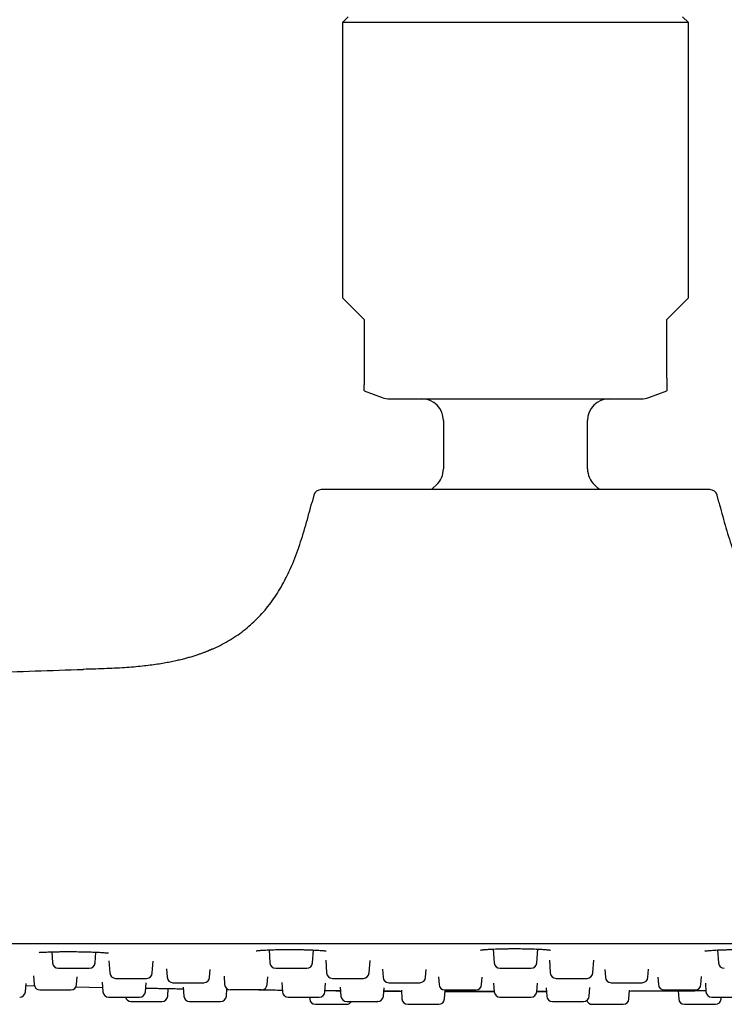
# Model space of a CAD drawing. Header units: millimetres. Extents: x 8 to 1577, y 12 to 2534.
# Tile 125 of 128: x 1442 to 1491, y 2397 to 2465. Entities that reach past the tile are written whole.
import ezdxf

# ---------------------------------------------------------------- set-up
doc = ezdxf.new("R2010")
doc.units = ezdxf.units.MM

msp = doc.modelspace()

# ---------------------------------------------------------------- linework, layer by layer
at = {"color": 7, "linetype": 'Continuous', "lineweight": 30}
for p, q in [((1465.213, 2465.698), (1464.813, 2465.298)), ((1488.813, 2465.298), (1488.413, 2465.698)), ((1464.813, 2465.298), (1464.813, 2446.198)), ((1488.813, 2465.298), (1464.813, 2465.298)), ((1488.813, 2446.198), (1488.813, 2465.298)), ((1464.813, 2446.198), (1466.313, 2444.698)), ((1487.313, 2444.698), (1488.813, 2446.198)), ((1466.313, 2444.698), (1466.313, 2440.64)), ((1487.313, 2440.64), (1487.313, 2444.698)), ((1466.313, 2439.744), (1467.565, 2439.289)), ((1486.062, 2439.289), (1487.313, 2439.744)), ((1471.813, 2437.698), (1471.813, 2434.331)), ((1481.813, 2434.331), (1481.813, 2437.698)), ((1462.827, 2432.512), (1462.7, 2432.032)), ((1490.926, 2432.032), (1490.799, 2432.512)), ((1444.638, 2400.838), (1444.692, 2400.07)), ((1447.644, 2400.07), (1447.696, 2400.817)), ((1459.715, 2400.976), (1459.778, 2400.07)), ((1462.73, 2400.07), (1462.793, 2400.965)), ((1475.27, 2401.03), (1475.337, 2400.07)), ((1478.289, 2400.07), (1478.356, 2401.029)), ((1490.833, 2400.965), (1490.896, 2400.07)), ((1448.604, 2400.224), (1448.664, 2399.37)), ((1451.616, 2399.37), (1451.673, 2400.188)), ((1463.645, 2400.267), (1463.707, 2399.37)), ((1466.659, 2399.37), (1466.721, 2400.247)), ((1479.165, 2400.26), (1479.227, 2399.37)), ((1482.179, 2399.37), (1482.242, 2400.268)), ((1452.601, 2399.655), (1452.642, 2399.07)), ((1455.594, 2399.07), (1455.632, 2399.61)), ((1467.583, 2399.634), (1467.623, 2399.07)), ((1470.575, 2399.07), (1470.613, 2399.613)), ((1475.736, 2399.698), (1477.89, 2399.698)), ((1483.014, 2399.609), (1483.051, 2399.07)), ((1486.003, 2399.07), (1486.043, 2399.63)), ((1443.373, 2399.168), (1443.414, 2398.57)), ((1446.366, 2398.57), (1446.404, 2399.101)), ((1448.137, 2398.743), (1448.184, 2398.07)), ((1456.591, 2399.147), (1456.632, 2398.57)), ((1459.584, 2398.57), (1459.621, 2399.1)), ((1460.597, 2398.718), (1460.642, 2398.07)), ((1471.474, 2399.094), (1471.511, 2398.57)), ((1474.463, 2398.57), (1474.499, 2399.081)), ((1486.694, 2399.084), (1486.73, 2398.57)), ((1489.682, 2398.57), (1489.72, 2399.117)), ((1442.812, 2398.07), (1442.852, 2398.637)), ((1442.842, 2398.493), (1443.437, 2398.479)), ((1446.32, 2398.414), (1448.163, 2398.375)), ((1451.136, 2398.07), (1451.179, 2398.68)), ((1452.689, 2397.77), (1452.726, 2398.299)), ((1453.757, 2398.394), (1453.801, 2397.77)), ((1456.753, 2397.77), (1456.789, 2398.28)), ((1459.185, 2398.198), (1457.031, 2398.198)), ((1463.594, 2398.07), (1463.636, 2398.676)), ((1464.66, 2398.382), (1464.702, 2397.77)), ((1467.654, 2397.77), (1467.695, 2398.352)), ((1467.679, 2398.118), (1468.899, 2398.112)), ((1468.895, 2398.172), (1468.937, 2397.57)), ((1471.889, 2397.57), (1471.93, 2398.157)), ((1475.295, 2398.666), (1475.337, 2398.07)), ((1478.289, 2398.07), (1478.331, 2398.665)), ((1478.291, 2398.101), (1478.957, 2398.102)), ((1478.291, 2398.09), (1478.958, 2398.092)), ((1478.94, 2398.351), (1478.98, 2397.77)), ((1481.932, 2397.77), (1481.974, 2398.363)), ((1484.689, 2397.57), (1484.731, 2398.172)), ((1484.727, 2398.111), (1486.966, 2398.124)), ((1488.098, 2398.134), (1488.137, 2397.57)), ((1489.99, 2398.67), (1490.032, 2398.07)), ((1448.583, 2397.698), (1450.737, 2397.698)), ((1450.136, 2397.398), (1452.29, 2397.398)), ((1462.528, 2397.698), (1462.537, 2397.57)), ((1475.736, 2397.698), (1477.89, 2397.698)), ((1491.089, 2397.57), (1491.098, 2397.698)), ((1462.936, 2397.198), (1465.09, 2397.198))]:
    msp.add_line(p, q, dxfattribs=at)
at = {"color": 7, "linetype": 'Continuous', "lineweight": 30, "flags": 128}
for points in [[(1471.323, 2433.222), (1471.089, 2433), (1470.991, 2432.902)], [(1482.637, 2432.899), (1482.537, 2433), (1482.303, 2433.222)]]:
    msp.add_lwpolyline(points, dxfattribs=at)
at = {"color": 7, "linetype": 'Continuous', "lineweight": 30}
for centre, radius, start, end in [((1468.078, 2440.698), 1.5, 250, 270), ((1470.313, 2437.698), 1.5, 0, 90), ((1483.313, 2437.698), 1.5, 90, 180), ((1485.549, 2440.698), 1.5, 270, 290), ((1470.313, 2434.331), 1.5, 312.3436, 0), ((1483.313, 2434.331), 1.5, 180, 227.6564), ((1463.33, 2432.378), 0.52, 90, 165.10353), ((1490.296, 2432.378), 0.52, 14.89647, 90), ((1445.091, 2400.098), 0.4, 184, 270), ((1447.245, 2400.098), 0.4, 270, 356), ((1460.177, 2400.098), 0.4, 184, 270), ((1462.331, 2400.098), 0.4, 270, 356), ((1475.736, 2400.098), 0.4, 184, 270), ((1477.89, 2400.098), 0.4, 270, 356), ((1491.295, 2400.098), 0.4, 184, 270), ((1449.063, 2399.398), 0.4, 184, 270), ((1451.217, 2399.398), 0.4, 270, 356), ((1453.041, 2399.098), 0.4, 184, 270), ((1455.195, 2399.098), 0.4, 270, 356), ((1464.106, 2399.398), 0.4, 184, 270), ((1466.26, 2399.398), 0.4, 270, 356), ((1468.022, 2399.098), 0.4, 184, 270), ((1470.176, 2399.098), 0.4, 270, 356), ((1479.626, 2399.398), 0.4, 184, 270), ((1481.78, 2399.398), 0.4, 270, 356), ((1483.45, 2399.098), 0.4, 184, 270), ((1485.604, 2399.098), 0.4, 270, 356), ((1442.413, 2398.098), 0.4, 270, 356), ((1443.813, 2398.598), 0.4, 184, 270), ((1445.967, 2398.598), 0.4, 270, 356), ((1448.583, 2398.098), 0.4, 184, 270), ((1450.737, 2398.098), 0.4, 270, 356), ((1457.031, 2398.598), 0.4, 184, 270), ((1459.185, 2398.598), 0.4, 270, 356), ((1461.041, 2398.098), 0.4, 184, 270), ((1463.195, 2398.098), 0.4, 270, 356), ((1471.91, 2398.598), 0.4, 184, 270), ((1474.064, 2398.598), 0.4, 270, 356), ((1475.736, 2398.098), 0.4, 184, 270), ((1477.89, 2398.098), 0.4, 270, 356), ((1487.129, 2398.598), 0.4, 184, 270), ((1489.283, 2398.598), 0.4, 270, 356), ((1490.431, 2398.098), 0.4, 184, 270), ((1450.136, 2397.798), 0.4, 194.64801, 270), ((1452.29, 2397.798), 0.4, 270, 356), ((1454.2, 2397.798), 0.4, 184, 270), ((1456.354, 2397.798), 0.4, 270, 356), ((1462.936, 2397.598), 0.4, 184, 270), ((1465.101, 2397.798), 0.4, 184, 270), ((1465.09, 2397.598), 0.4, 270, 329.90652), ((1467.255, 2397.798), 0.4, 270, 356), ((1469.336, 2397.598), 0.4, 184, 270), ((1471.49, 2397.598), 0.4, 270, 356), ((1479.379, 2397.798), 0.4, 184, 270), ((1481.533, 2397.798), 0.4, 270, 356), ((1482.136, 2397.598), 0.4, 198.17464, 270), ((1484.29, 2397.598), 0.4, 270, 356), ((1488.536, 2397.598), 0.4, 184, 270), ((1490.69, 2397.598), 0.4, 270, 356)]:
    msp.add_arc(centre, radius, start, end, dxfattribs=at)
for points, knots in [([(1466.313, 2440.64), (1466.313, 2440.611), (1466.313, 2440.546), (1466.313, 2440.466), (1466.313, 2440.401), (1466.313, 2440.337), (1466.313, 2440.276), (1466.313, 2440.212), (1466.313, 2440.186), (1466.313, 2440.17)], [0, 0, 0, 0, 0.095005, 0.211163, 0.300798, 0.390637, 0.555886, 0.72512, 1, 1, 1, 1]), ([(1487.313, 2440.64), (1487.313, 2440.611), (1487.313, 2440.546), (1487.313, 2440.466), (1487.313, 2440.401), (1487.313, 2440.337), (1487.313, 2440.276), (1487.313, 2440.212), (1487.313, 2440.186), (1487.313, 2440.17)], [0, 0, 0, 0, 0.095003, 0.211158, 0.300791, 0.390629, 0.557661, 0.725127, 1, 1, 1, 1]), ([(1466.313, 2439.745), (1466.313, 2439.745), (1466.313, 2439.746), (1466.313, 2439.766), (1466.313, 2439.815), (1466.313, 2439.906), (1466.313, 2440.024), (1466.313, 2440.121), (1466.313, 2440.17)], [0, 0, 0, 0, 0.092408, 0.209584, 0.414332, 0.61932, 0.809591, 1, 1, 1, 1]), ([(1487.313, 2440.17), (1487.313, 2440.108), (1487.313, 2440.014), (1487.313, 2439.918), (1487.313, 2439.856), (1487.313, 2439.808), (1487.313, 2439.773), (1487.313, 2439.752), (1487.313, 2439.743), (1487.313, 2439.745), (1487.313, 2439.745)], [0, 0, 0, 0, 0.246335, 0.369978, 0.493619, 0.617451, 0.741282, 0.858257, 0.975232, 1, 1, 1, 1]), ([(1468.078, 2439.198), (1468.081, 2439.198), (1468.087, 2439.198), (1468.137, 2439.198), (1468.22, 2439.198), (1468.338, 2439.198), (1468.494, 2439.198), (1468.671, 2439.198), (1468.86, 2439.198), (1469.053, 2439.198), (1469.266, 2439.198), (1469.526, 2439.198), (1469.842, 2439.198), (1470.221, 2439.198), (1470.631, 2439.198), (1471.071, 2439.198), (1471.538, 2439.198), (1471.986, 2439.198), (1472.407, 2439.198), (1472.793, 2439.198), (1473.19, 2439.198), (1473.634, 2439.198), (1474.127, 2439.198), (1474.67, 2439.198), (1475.212, 2439.198), (1475.75, 2439.198), (1476.28, 2439.198), (1476.635, 2439.198), (1476.813, 2439.198)], [0, 0, 0, 0, 0.038872, 0.077653, 0.11649, 0.157699, 0.198804, 0.239978, 0.272195, 0.304321, 0.336436, 0.368625, 0.412469, 0.456191, 0.5, 0.543844, 0.587566, 0.631375, 0.663592, 0.695718, 0.727834, 0.760022, 0.801231, 0.842335, 0.88351, 0.922372, 0.961154, 1, 1, 1, 1]), ([(1476.813, 2439.198), (1476.991, 2439.198), (1477.346, 2439.198), (1477.877, 2439.198), (1478.414, 2439.198), (1478.956, 2439.198), (1479.499, 2439.198), (1479.992, 2439.198), (1480.436, 2439.198), (1480.833, 2439.198), (1481.22, 2439.198), (1481.641, 2439.198), (1482.089, 2439.198), (1482.556, 2439.198), (1482.995, 2439.198), (1483.405, 2439.198), (1483.785, 2439.198), (1484.1, 2439.198), (1484.36, 2439.198), (1484.573, 2439.198), (1484.766, 2439.198), (1484.955, 2439.198), (1485.132, 2439.198), (1485.288, 2439.198), (1485.407, 2439.198), (1485.489, 2439.198), (1485.539, 2439.198), (1485.546, 2439.198), (1485.549, 2439.198)], [0, 0, 0, 0, 0.038863, 0.077645, 0.116491, 0.157699, 0.198804, 0.239978, 0.272195, 0.304321, 0.336436, 0.368625, 0.412469, 0.456191, 0.5, 0.543844, 0.587566, 0.631375, 0.663592, 0.695718, 0.727834, 0.760022, 0.80123, 0.842335, 0.88351, 0.922381, 0.961163, 1, 1, 1, 1]), ([(1476.813, 2432.898), (1476.629, 2432.898), (1476.26, 2432.898), (1475.709, 2432.898), (1475.159, 2432.898), (1474.606, 2432.898), (1474.087, 2432.898), (1473.602, 2432.898), (1473.157, 2432.898), (1472.717, 2432.898), (1472.28, 2432.898), (1471.78, 2432.898), (1471.221, 2432.898), (1470.608, 2432.898), (1470.012, 2432.898), (1469.428, 2432.898), (1468.859, 2432.898), (1468.308, 2432.898), (1467.78, 2432.898), (1467.275, 2432.898), (1466.795, 2432.898), (1466.343, 2432.898), (1465.919, 2432.898), (1465.551, 2432.898), (1465.235, 2432.898), (1464.965, 2432.898), (1464.715, 2432.898), (1464.484, 2432.898), (1464.259, 2432.898), (1464.046, 2432.898), (1463.85, 2432.898), (1463.684, 2432.898), (1463.552, 2432.898), (1463.452, 2432.898), (1463.382, 2432.898), (1463.338, 2432.898), (1463.333, 2432.898), (1463.33, 2432.898)], [0, 0, 0, 0, 0.026121, 0.052191, 0.078252, 0.104351, 0.131337, 0.153069, 0.174774, 0.196478, 0.218207, 0.239986, 0.272177, 0.304293, 0.336414, 0.368624, 0.401503, 0.4343, 0.467104, 0.500001, 0.53288, 0.565677, 0.598481, 0.631379, 0.657141, 0.682845, 0.708531, 0.734243, 0.760022, 0.790921, 0.821753, 0.852592, 0.88351, 0.912654, 0.941742, 0.970837, 1, 1, 1, 1]), ([(1490.296, 2432.898), (1490.293, 2432.898), (1490.287, 2432.898), (1490.234, 2432.898), (1490.15, 2432.898), (1490.033, 2432.898), (1489.885, 2432.898), (1489.706, 2432.898), (1489.495, 2432.898), (1489.257, 2432.898), (1488.993, 2432.898), (1488.704, 2432.898), (1488.389, 2432.898), (1488.044, 2432.898), (1487.671, 2432.898), (1487.27, 2432.898), (1486.844, 2432.898), (1486.39, 2432.898), (1485.91, 2432.898), (1485.402, 2432.898), (1484.873, 2432.898), (1484.323, 2432.898), (1483.753, 2432.898), (1483.164, 2432.898), (1482.559, 2432.898), (1481.913, 2432.898), (1481.226, 2432.898), (1480.498, 2432.898), (1479.762, 2432.898), (1479.024, 2432.898), (1478.288, 2432.898), (1477.552, 2432.898), (1477.06, 2432.898), (1476.813, 2432.898)], [0, 0, 0, 0, 0.031908, 0.063742, 0.095583, 0.127509, 0.158788, 0.189997, 0.221213, 0.252511, 0.28277, 0.312967, 0.34317, 0.373448, 0.404388, 0.435261, 0.46614, 0.497099, 0.528865, 0.560558, 0.592258, 0.624042, 0.656022, 0.687927, 0.719838, 0.751836, 0.78789, 0.823866, 0.859879, 0.895403, 0.930256, 0.965086, 1, 1, 1, 1]), ([(1455.782, 2421.846), (1455.814, 2421.859), (1456.047, 2421.956), (1456.464, 2422.167), (1457.027, 2422.482), (1457.564, 2422.831), (1458.074, 2423.212), (1458.557, 2423.625), (1459.013, 2424.069), (1459.44, 2424.544), (1459.84, 2425.049), (1460.211, 2425.581), (1460.555, 2426.141), (1460.889, 2426.754), (1461.207, 2427.423), (1461.509, 2428.147), (1461.784, 2428.895), (1462.036, 2429.661), (1462.268, 2430.444), (1462.488, 2431.236), (1462.629, 2431.767), (1462.7, 2432.034)], [0, 0, 0, 0, 0.008215, 0.058984, 0.109229, 0.159075, 0.208663, 0.258144, 0.307678, 0.35742, 0.407519, 0.458107, 0.509295, 0.561166, 0.621349, 0.68252, 0.744644, 0.807627, 0.871322, 0.935526, 1, 1, 1, 1]), ([(1490.926, 2432.034), (1490.997, 2431.767), (1491.138, 2431.236), (1491.358, 2430.444), (1491.59, 2429.661), (1491.842, 2428.895), (1492.117, 2428.147), (1492.419, 2427.423), (1492.738, 2426.754), (1493.071, 2426.141), (1493.415, 2425.581), (1493.786, 2425.048), (1494.186, 2424.545), (1494.574, 2424.109), (1494.84, 2423.855), (1494.953, 2423.748)], [0, 0, 0, 0, 0.088476, 0.176583, 0.26399, 0.350421, 0.435672, 0.519616, 0.602204, 0.673386, 0.74363, 0.813051, 0.881802, 0.950062, 1, 1, 1, 1]), ([(1455.784, 2421.844), (1455.769, 2421.837), (1455.74, 2421.824), (1455.694, 2421.803), (1455.647, 2421.781), (1455.599, 2421.758), (1455.549, 2421.735), (1455.496, 2421.712), (1455.439, 2421.688), (1455.371, 2421.66), (1455.288, 2421.628), (1455.195, 2421.592), (1455.088, 2421.553), (1454.945, 2421.501), (1454.749, 2421.433), (1454.492, 2421.35), (1454.211, 2421.265), (1453.908, 2421.181), (1453.587, 2421.098), (1453.232, 2421.016), (1452.842, 2420.934), (1452.416, 2420.856), (1451.954, 2420.781), (1451.455, 2420.712), (1450.909, 2420.649), (1450.315, 2420.593), (1449.671, 2420.545), (1448.986, 2420.506), (1448.261, 2420.475), (1447.545, 2420.45), (1447.072, 2420.436), (1446.854, 2420.43)], [0, 0, 0, 0, 0.024653, 0.046404, 0.065293, 0.081383, 0.094776, 0.105656, 0.114372, 0.121603, 0.129892, 0.141007, 0.151865, 0.164606, 0.187533, 0.214883, 0.246734, 0.277033, 0.310633, 0.3476, 0.388005, 0.431916, 0.479405, 0.530535, 0.58536, 0.646802, 0.712362, 0.782031, 0.855761, 0.933459, 1, 1, 1, 1]), ([(1393.197, 2417.377), (1393.373, 2417.392), (1395.756, 2417.599), (1400.349, 2417.957), (1406.978, 2418.447), (1413.61, 2418.888), (1420.246, 2419.287), (1426.885, 2419.641), (1433.526, 2419.95), (1440.169, 2420.218), (1444.598, 2420.36), (1446.813, 2420.43)], [0, 0, 0, 0, 0.009853, 0.133596, 0.257347, 0.381109, 0.504882, 0.628662, 0.752445, 0.876225, 1, 1, 1, 1]), ([(1446.854, 2420.429), (1446.845, 2420.43), (1446.817, 2420.43), (1446.815, 2420.43), (1446.813, 2420.43)], [0, 0, 0, 0, 0.295984, 1, 1, 1, 1]), ([(1553.558, 2401.398), (1550.349, 2401.398), (1543.932, 2401.398), (1534.305, 2401.398), (1524.678, 2401.398), (1515.051, 2401.398), (1505.481, 2401.398), (1495.969, 2401.398), (1486.514, 2401.398), (1477.059, 2401.398), (1467.539, 2401.398), (1457.956, 2401.398), (1448.308, 2401.398), (1438.66, 2401.398), (1429.012, 2401.398), (1419.364, 2401.398), (1409.715, 2401.398), (1403.284, 2401.398), (1400.068, 2401.398)], [0, 0, 0, 0, 0.062736, 0.125466, 0.18819, 0.250909, 0.313625, 0.375218, 0.436809, 0.4984, 0.55999, 0.622838, 0.685689, 0.748542, 0.811398, 0.87426, 0.937127, 1, 1, 1, 1]), ([(1443.758, 2400.811), (1443.761, 2400.808), (1443.768, 2400.802), (1443.829, 2400.803), (1443.934, 2400.808), (1444.081, 2400.816), (1444.267, 2400.825), (1444.479, 2400.834), (1444.709, 2400.841), (1444.953, 2400.846), (1445.207, 2400.85), (1445.465, 2400.853), (1445.724, 2400.854), (1445.981, 2400.853), (1446.235, 2400.852), (1446.489, 2400.849), (1446.744, 2400.845), (1446.998, 2400.84), (1447.25, 2400.833), (1447.496, 2400.825), (1447.732, 2400.816), (1447.953, 2400.805), (1448.155, 2400.792), (1448.325, 2400.78), (1448.452, 2400.769), (1448.534, 2400.763), (1448.576, 2400.761), (1448.578, 2400.766), (1448.579, 2400.768)], [0, 0, 0, 0, 0.032062, 0.07284, 0.114336, 0.156506, 0.199237, 0.241507, 0.282789, 0.323124, 0.362535, 0.401027, 0.438572, 0.475135, 0.510686, 0.546274, 0.582789, 0.620243, 0.658661, 0.698071, 0.738487, 0.779923, 0.822408, 0.86478, 0.905181, 0.943387, 0.979427, 1, 1, 1, 1]), ([(1458.811, 2400.913), (1458.813, 2400.912), (1458.819, 2400.911), (1458.868, 2400.918), (1458.944, 2400.927), (1459.041, 2400.936), (1459.146, 2400.945), (1459.284, 2400.955), (1459.461, 2400.965), (1459.68, 2400.975), (1459.917, 2400.984), (1460.167, 2400.991), (1460.428, 2400.996), (1460.695, 2400.999), (1460.969, 2401.001), (1461.248, 2401.001), (1461.531, 2400.999), (1461.815, 2400.996), (1462.095, 2400.99), (1462.367, 2400.983), (1462.626, 2400.973), (1462.868, 2400.962), (1463.085, 2400.95), (1463.273, 2400.938), (1463.428, 2400.925), (1463.535, 2400.915), (1463.607, 2400.907), (1463.651, 2400.902), (1463.676, 2400.898), (1463.686, 2400.897), (1463.686, 2400.898), (1463.686, 2400.898)], [0, 0, 0, 0, 0.0259371, 0.0580257, 0.0946495, 0.121473, 0.1498071, 0.1780236, 0.219784, 0.2608909, 0.3013476, 0.3411687, 0.3803869, 0.4190213, 0.4575582, 0.4966656, 0.536311, 0.5764534, 0.6170682, 0.6581658, 0.6997716, 0.7418617, 0.7835875, 0.8246528, 0.8650288, 0.9047177, 0.9308039, 0.9564488, 0.9798765, 0.9943364, 1, 1, 1, 1]), ([(1474.38, 2400.959), (1474.38, 2400.959), (1474.381, 2400.958), (1474.39, 2400.959), (1474.413, 2400.963), (1474.457, 2400.97), (1474.515, 2400.977), (1474.585, 2400.985), (1474.677, 2400.994), (1474.793, 2401.003), (1474.938, 2401.013), (1475.114, 2401.023), (1475.323, 2401.033), (1475.566, 2401.042), (1475.818, 2401.049), (1476.072, 2401.054), (1476.32, 2401.058), (1476.569, 2401.06), (1476.736, 2401.06), (1476.813, 2401.06)], [0, 0, 0, 0, 0.011703, 0.034968, 0.079413, 0.135475, 0.179391, 0.228584, 0.283099, 0.342991, 0.40834, 0.479202, 0.555051, 0.635875, 0.721848, 0.789861, 0.861027, 0.935523, 1, 1, 1, 1]), ([(1476.813, 2401.06), (1476.885, 2401.06), (1477.041, 2401.06), (1477.276, 2401.058), (1477.514, 2401.054), (1477.758, 2401.049), (1478.004, 2401.043), (1478.244, 2401.034), (1478.452, 2401.025), (1478.63, 2401.015), (1478.779, 2401.006), (1478.901, 2400.996), (1478.999, 2400.988), (1479.077, 2400.98), (1479.144, 2400.972), (1479.198, 2400.964), (1479.231, 2400.959), (1479.246, 2400.957), (1479.245, 2400.958), (1479.245, 2400.959)], [0, 0, 0, 0, 0.0598873, 0.1306407, 0.1987495, 0.2642015, 0.347275, 0.4255425, 0.4990085, 0.5677304, 0.631776, 0.6911729, 0.7459142, 0.795984, 0.841374, 0.9006859, 0.9496499, 0.9888871, 1, 1, 1, 1]), ([(1489.941, 2400.896), (1489.943, 2400.895), (1489.946, 2400.894), (1489.975, 2400.897), (1490.023, 2400.904), (1490.097, 2400.913), (1490.194, 2400.923), (1490.325, 2400.935), (1490.497, 2400.948), (1490.715, 2400.96), (1490.951, 2400.971), (1491.201, 2400.98), (1491.459, 2400.988), (1491.724, 2400.994), (1491.994, 2400.998), (1492.27, 2401.001), (1492.55, 2401.001), (1492.831, 2401), (1493.108, 2400.997), (1493.379, 2400.992), (1493.639, 2400.986), (1493.884, 2400.977), (1494.106, 2400.968), (1494.302, 2400.958), (1494.47, 2400.946), (1494.594, 2400.936), (1494.682, 2400.928), (1494.744, 2400.92), (1494.789, 2400.914), (1494.813, 2400.91), (1494.824, 2400.908), (1494.823, 2400.91), (1494.823, 2400.91)], [0, 0, 0, 0, 0.018491, 0.041454, 0.066874, 0.094778, 0.124522, 0.154106, 0.197951, 0.240935, 0.282921, 0.323959, 0.364064, 0.403239, 0.44208, 0.481267, 0.520835, 0.560806, 0.601175, 0.641909, 0.682964, 0.724238, 0.765156, 0.805585, 0.845535, 0.885006, 0.911056, 0.936881, 0.962316, 0.979506, 0.994512, 1, 1, 1, 1]), ([(1445.093, 2399.698), (1445.092, 2399.698), (1445.089, 2399.698), (1445.114, 2399.698), (1445.185, 2399.698), (1445.279, 2399.698), (1445.373, 2399.698), (1445.474, 2399.698), (1445.613, 2399.698), (1445.777, 2399.698), (1445.929, 2399.698), (1446.063, 2399.698), (1446.226, 2399.698), (1446.418, 2399.698), (1446.626, 2399.698), (1446.785, 2399.698), (1446.897, 2399.698), (1446.996, 2399.698), (1447.099, 2399.698), (1447.176, 2399.698), (1447.221, 2399.698), (1447.242, 2399.698), (1447.243, 2399.698), (1447.244, 2399.698)], [0, 0, 0, 0, 0.008878, 0.073773, 0.138826, 0.203721, 0.236099, 0.268859, 0.328761, 0.388819, 0.428876, 0.468682, 0.508878, 0.573773, 0.638826, 0.703721, 0.736099, 0.768859, 0.828761, 0.888819, 0.928876, 0.968682, 1, 1, 1, 1]), ([(1460.179, 2399.698), (1460.179, 2399.698), (1460.178, 2399.698), (1460.201, 2399.698), (1460.257, 2399.698), (1460.366, 2399.698), (1460.486, 2399.698), (1460.598, 2399.698), (1460.714, 2399.698), (1460.869, 2399.698), (1461.044, 2399.698), (1461.201, 2399.698), (1461.337, 2399.698), (1461.499, 2399.698), (1461.683, 2399.698), (1461.876, 2399.698), (1462.016, 2399.698), (1462.111, 2399.698), (1462.19, 2399.698), (1462.268, 2399.698), (1462.314, 2399.698), (1462.332, 2399.698), (1462.33, 2399.698), (1462.329, 2399.698)], [0, 0, 0, 0, 0.024313, 0.064473, 0.129368, 0.194421, 0.259316, 0.291693, 0.324454, 0.384356, 0.444414, 0.484471, 0.524277, 0.564473, 0.629368, 0.694421, 0.759316, 0.791694, 0.824454, 0.884356, 0.944414, 0.984471, 1, 1, 1, 1]), ([(1449.064, 2398.998), (1449.064, 2398.998), (1449.06, 2398.998), (1449.084, 2398.998), (1449.154, 2398.998), (1449.248, 2398.998), (1449.341, 2398.998), (1449.441, 2398.998), (1449.58, 2398.998), (1449.743, 2398.998), (1449.895, 2398.998), (1450.028, 2398.998), (1450.192, 2398.998), (1450.384, 2398.998), (1450.593, 2398.998), (1450.752, 2398.998), (1450.865, 2398.998), (1450.964, 2398.998), (1451.068, 2398.998), (1451.146, 2398.998), (1451.192, 2398.998), (1451.214, 2398.998), (1451.215, 2398.998), (1451.216, 2398.998)], [0, 0, 0, 0, 0.007085, 0.07198, 0.137033, 0.201928, 0.234306, 0.267067, 0.326968, 0.387026, 0.427083, 0.466889, 0.507085, 0.57198, 0.637033, 0.701928, 0.734306, 0.767067, 0.826968, 0.887026, 0.927083, 0.966889, 1, 1, 1, 1]), ([(1453.042, 2398.698), (1453.042, 2398.698), (1453.038, 2398.698), (1453.061, 2398.698), (1453.129, 2398.698), (1453.221, 2398.698), (1453.314, 2398.698), (1453.413, 2398.698), (1453.551, 2398.698), (1453.714, 2398.698), (1453.865, 2398.698), (1453.998, 2398.698), (1454.162, 2398.698), (1454.354, 2398.698), (1454.563, 2398.698), (1454.723, 2398.698), (1454.837, 2398.698), (1454.937, 2398.698), (1455.042, 2398.698), (1455.121, 2398.698), (1455.168, 2398.698), (1455.192, 2398.698), (1455.194, 2398.698), (1455.195, 2398.698)], [0, 0, 0, 0, 0.004603, 0.069498, 0.134552, 0.199446, 0.231824, 0.264585, 0.324486, 0.384544, 0.424601, 0.464407, 0.504603, 0.569498, 0.634552, 0.699446, 0.731824, 0.764585, 0.824486, 0.884544, 0.924601, 0.964407, 1, 1, 1, 1]), ([(1464.108, 2398.998), (1464.108, 2398.998), (1464.109, 2398.998), (1464.136, 2398.998), (1464.197, 2398.998), (1464.309, 2398.998), (1464.433, 2398.998), (1464.547, 2398.998), (1464.665, 2398.998), (1464.821, 2398.998), (1464.997, 2398.998), (1465.155, 2398.998), (1465.29, 2398.998), (1465.452, 2398.998), (1465.635, 2398.998), (1465.825, 2398.998), (1465.962, 2398.998), (1466.054, 2398.998), (1466.132, 2398.998), (1466.205, 2398.998), (1466.247, 2398.998), (1466.262, 2398.998), (1466.26, 2398.998), (1466.259, 2398.998)], [0, 0, 0, 0, 0.031487, 0.071647, 0.136542, 0.201595, 0.26649, 0.298868, 0.331628, 0.39153, 0.451588, 0.491645, 0.531451, 0.571647, 0.636542, 0.701595, 0.76649, 0.798868, 0.831629, 0.89153, 0.951588, 0.991646, 1, 1, 1, 1]), ([(1468.022, 2398.698), (1468.022, 2398.698), (1468.019, 2398.698), (1468.029, 2398.698), (1468.059, 2398.698), (1468.127, 2398.698), (1468.245, 2398.698), (1468.372, 2398.698), (1468.489, 2398.698), (1468.61, 2398.698), (1468.769, 2398.698), (1468.946, 2398.698), (1469.104, 2398.698), (1469.239, 2398.698), (1469.4, 2398.698), (1469.581, 2398.698), (1469.767, 2398.698), (1469.9, 2398.698), (1469.989, 2398.698), (1470.063, 2398.698), (1470.131, 2398.698), (1470.17, 2398.698), (1470.174, 2398.698), (1470.176, 2398.698)], [0, 0, 0, 0, 0.001606, 0.04135, 0.081447, 0.14624, 0.211191, 0.275984, 0.30831, 0.34102, 0.400827, 0.460791, 0.500785, 0.540529, 0.580662, 0.645454, 0.710406, 0.775199, 0.807525, 0.840235, 0.900042, 0.960006, 1, 1, 1, 1]), ([(1479.627, 2398.998), (1479.631, 2398.998), (1479.639, 2398.998), (1479.672, 2398.998), (1479.73, 2398.998), (1479.827, 2398.998), (1479.976, 2398.998), (1480.124, 2398.998), (1480.254, 2398.998), (1480.386, 2398.998), (1480.554, 2398.998), (1480.735, 2398.998), (1480.892, 2398.998), (1481.024, 2398.998), (1481.177, 2398.998), (1481.344, 2398.998), (1481.507, 2398.998), (1481.617, 2398.998), (1481.684, 2398.998), (1481.736, 2398.998), (1481.775, 2398.998), (1481.776, 2398.998), (1481.776, 2398.998)], [0, 0, 0, 0, 0.040748, 0.081206, 0.122023, 0.18798, 0.254099, 0.320056, 0.352964, 0.386261, 0.447143, 0.508185, 0.548898, 0.589356, 0.63021, 0.696167, 0.762286, 0.828243, 0.861151, 0.894448, 0.95533, 1, 1, 1, 1]), ([(1483.458, 2398.698), (1483.465, 2398.698), (1483.479, 2398.698), (1483.522, 2398.698), (1483.59, 2398.698), (1483.699, 2398.698), (1483.859, 2398.698), (1484.014, 2398.698), (1484.149, 2398.698), (1484.283, 2398.698), (1484.454, 2398.698), (1484.635, 2398.698), (1484.791, 2398.698), (1484.92, 2398.698), (1485.068, 2398.698), (1485.228, 2398.698), (1485.381, 2398.698), (1485.479, 2398.698), (1485.538, 2398.698), (1485.579, 2398.698), (1485.606, 2398.698), (1485.601, 2398.698), (1485.6, 2398.698)], [0, 0, 0, 0, 0.041695, 0.083093, 0.12486, 0.19235, 0.260006, 0.327497, 0.361169, 0.395241, 0.457538, 0.519999, 0.561658, 0.603057, 0.644861, 0.712351, 0.780007, 0.847498, 0.88117, 0.915242, 0.977539, 1, 1, 1, 1]), ([(1443.819, 2398.198), (1443.818, 2398.198), (1443.816, 2398.198), (1443.852, 2398.198), (1443.904, 2398.198), (1443.968, 2398.198), (1444.068, 2398.198), (1444.199, 2398.198), (1444.328, 2398.198), (1444.448, 2398.198), (1444.601, 2398.198), (1444.791, 2398.198), (1445.012, 2398.198), (1445.192, 2398.198), (1445.329, 2398.198), (1445.454, 2398.198), (1445.596, 2398.198), (1445.722, 2398.198), (1445.812, 2398.198), (1445.876, 2398.198), (1445.932, 2398.198), (1445.967, 2398.198), (1445.963, 2398.198), (1445.962, 2398.198)], [0, 0, 0, 0, 0.0357004, 0.1005952, 0.1329727, 0.1657335, 0.2256349, 0.2856932, 0.3257502, 0.3655562, 0.4057522, 0.470647, 0.5357004, 0.6005952, 0.6329727, 0.6657335, 0.7256349, 0.7856932, 0.8257502, 0.8655562, 0.9057522, 0.970647, 1, 1, 1, 1]), ([(1451.154, 2398.322), (1451.171, 2398.321), (1451.305, 2398.319), (1451.554, 2398.314), (1451.895, 2398.308), (1452.224, 2398.302), (1452.536, 2398.297), (1452.825, 2398.291), (1453.086, 2398.286), (1453.316, 2398.282), (1453.508, 2398.279), (1453.663, 2398.276), (1453.732, 2398.274), (1453.766, 2398.274)], [0, 0, 0, 0, 0.015093, 0.114012, 0.212001, 0.31077, 0.409491, 0.50748, 0.606446, 0.705032, 0.803001, 0.902067, 1, 1, 1, 1]), ([(1456.785, 2398.228), (1456.799, 2398.228), (1456.828, 2398.228), (1456.869, 2398.227), (1456.89, 2398.227)], [0, 0, 0, 0, 0.50107, 1, 1, 1, 1]), ([(1459.008, 2398.203), (1459.079, 2398.202), (1459.316, 2398.199), (1459.75, 2398.195), (1460.22, 2398.19), (1460.524, 2398.187), (1460.634, 2398.186)], [0, 0, 0, 0, 0.1403768, 0.4634082, 0.8045256, 1, 1, 1, 1]), ([(1463.6, 2398.158), (1463.601, 2398.158), (1463.84, 2398.156), (1464.198, 2398.153), (1464.558, 2398.15), (1464.676, 2398.149)], [0, 0, 0, 0, 0.00104, 0.672473, 1, 1, 1, 1]), ([(1463.6, 2398.151), (1463.621, 2398.151), (1463.756, 2398.15), (1464.011, 2398.148), (1464.351, 2398.144), (1464.571, 2398.142), (1464.676, 2398.142)], [0, 0, 0, 0, 0.060481, 0.380025, 0.700554, 1, 1, 1, 1]), ([(1467.68, 2398.128), (1467.921, 2398.127), (1468.327, 2398.124), (1468.733, 2398.122), (1468.899, 2398.121)], [0, 0, 0, 0, 0.594281, 1, 1, 1, 1]), ([(1471.912, 2398.198), (1471.911, 2398.198), (1471.91, 2398.198), (1471.924, 2398.198), (1471.962, 2398.198), (1472.038, 2398.198), (1472.165, 2398.198), (1472.298, 2398.198), (1472.419, 2398.198), (1472.543, 2398.198), (1472.705, 2398.198), (1472.884, 2398.198), (1473.042, 2398.198), (1473.176, 2398.198), (1473.335, 2398.198), (1473.513, 2398.198), (1473.694, 2398.198), (1473.821, 2398.198), (1473.904, 2398.198), (1473.972, 2398.198), (1474.032, 2398.198), (1474.063, 2398.198), (1474.062, 2398.198), (1474.062, 2398.198)], [0, 0, 0, 0, 0.0162672, 0.0560733, 0.0962333, 0.1611282, 0.2261816, 0.2910766, 0.3234541, 0.356215, 0.4161165, 0.4761749, 0.516232, 0.556038, 0.5962341, 0.661129, 0.7261824, 0.7910774, 0.8234549, 0.8562158, 0.9161172, 0.9761757, 1, 1, 1, 1]), ([(1471.926, 2398.097), (1472.066, 2398.096), (1473.202, 2398.09), (1474.339, 2398.09), (1475.336, 2398.09)], [0, 0, 0, 0, 0.123122, 1, 1, 1, 1]), ([(1471.927, 2398.108), (1472.057, 2398.108), (1472.544, 2398.106), (1473.4, 2398.104), (1474.406, 2398.102), (1475.055, 2398.101), (1475.335, 2398.101)], [0, 0, 0, 0, 0.114879, 0.429221, 0.753731, 1, 1, 1, 1]), ([(1484.728, 2398.121), (1484.877, 2398.122), (1485.321, 2398.124), (1486.052, 2398.129), (1486.909, 2398.134), (1487.738, 2398.14), (1488.531, 2398.146), (1489.289, 2398.152), (1489.784, 2398.156), (1490.025, 2398.158), (1490.026, 2398.158)], [0, 0, 0, 0, 0.08394, 0.248951, 0.411176, 0.567244, 0.717219, 0.861176, 0.999195, 1, 1, 1, 1]), ([(1486.966, 2398.124), (1486.968, 2398.124), (1486.973, 2398.124), (1487.013, 2398.124), (1487.076, 2398.125), (1487.174, 2398.125), (1487.314, 2398.127), (1487.507, 2398.128), (1487.737, 2398.131), (1487.998, 2398.133), (1488.287, 2398.136), (1488.599, 2398.138), (1488.927, 2398.141), (1489.269, 2398.144), (1489.615, 2398.148), (1489.87, 2398.15), (1490.005, 2398.151), (1490.026, 2398.151)], [0, 0, 0, 0, 0.056684, 0.113773, 0.170736, 0.227384, 0.303582, 0.378954, 0.454818, 0.530938, 0.606324, 0.682293, 0.75826, 0.833647, 0.90977, 0.985621, 1, 1, 1, 1]), ([(1487.132, 2398.198), (1487.131, 2398.198), (1487.128, 2398.198), (1487.134, 2398.198), (1487.137, 2398.198)], [0, 0, 0, 0, 0.39102, 1, 1, 1, 1]), ([(1487.156, 2398.198), (1487.168, 2398.198), (1487.191, 2398.198), (1487.246, 2398.198), (1487.33, 2398.198), (1487.455, 2398.198), (1487.629, 2398.198), (1487.794, 2398.198), (1487.934, 2398.198), (1488.072, 2398.198), (1488.245, 2398.198), (1488.425, 2398.198), (1488.576, 2398.198), (1488.701, 2398.198), (1488.841, 2398.198), (1488.989, 2398.198), (1489.124, 2398.198), (1489.206, 2398.198), (1489.25, 2398.198), (1489.277, 2398.198), (1489.279, 2398.198), (1489.28, 2398.198)], [0, 0, 0, 0, 0.043174, 0.08604, 0.129288, 0.199173, 0.269228, 0.339112, 0.373979, 0.409259, 0.473766, 0.538442, 0.581579, 0.624446, 0.667732, 0.737617, 0.807672, 0.877556, 0.912423, 0.947703, 1, 1, 1, 1]), ([(1454.2, 2397.398), (1454.201, 2397.398), (1454.202, 2397.398), (1454.223, 2397.398), (1454.272, 2397.398), (1454.355, 2397.398), (1454.449, 2397.398), (1454.542, 2397.398), (1454.669, 2397.398), (1454.836, 2397.398), (1455.046, 2397.398), (1455.229, 2397.398), (1455.376, 2397.398), (1455.516, 2397.398), (1455.682, 2397.398), (1455.843, 2397.398), (1455.97, 2397.398), (1456.068, 2397.398), (1456.172, 2397.398), (1456.268, 2397.398), (1456.339, 2397.398), (1456.349, 2397.398), (1456.354, 2397.398)], [0, 0, 0, 0, 0.029213, 0.062081, 0.122178, 0.182433, 0.222621, 0.262557, 0.302884, 0.367991, 0.433257, 0.498365, 0.530848, 0.563716, 0.623813, 0.684068, 0.724256, 0.764192, 0.80452, 0.869627, 0.934893, 1, 1, 1, 1]), ([(1461.043, 2397.698), (1461.046, 2397.698), (1461.052, 2397.698), (1461.117, 2397.698), (1461.203, 2397.698), (1461.292, 2397.698), (1461.388, 2397.698), (1461.523, 2397.698), (1461.684, 2397.698), (1461.833, 2397.698), (1461.966, 2397.698), (1462.129, 2397.698), (1462.321, 2397.698), (1462.533, 2397.698), (1462.695, 2397.698), (1462.812, 2397.698), (1462.915, 2397.698), (1463.024, 2397.698), (1463.108, 2397.698), (1463.16, 2397.698), (1463.185, 2397.698), (1463.199, 2397.698), (1463.194, 2397.698), (1463.193, 2397.698)], [0, 0, 0, 0, 0.0599006, 0.1249539, 0.1898487, 0.2222262, 0.254987, 0.3148884, 0.3749467, 0.4150038, 0.4548097, 0.4950058, 0.5599006, 0.6249539, 0.6898487, 0.7222262, 0.754987, 0.8148884, 0.8749467, 0.9150038, 0.9548097, 0.9950058, 1, 1, 1, 1]), ([(1465.106, 2397.398), (1465.106, 2397.398), (1465.108, 2397.398), (1465.163, 2397.398), (1465.243, 2397.398), (1465.328, 2397.398), (1465.421, 2397.398), (1465.551, 2397.398), (1465.709, 2397.398), (1465.856, 2397.398), (1465.988, 2397.398), (1466.151, 2397.398), (1466.344, 2397.398), (1466.557, 2397.398), (1466.723, 2397.398), (1466.843, 2397.398), (1466.949, 2397.398), (1467.062, 2397.398), (1467.152, 2397.398), (1467.21, 2397.398), (1467.24, 2397.398), (1467.257, 2397.398), (1467.253, 2397.398), (1467.251, 2397.398)], [0, 0, 0, 0, 0.04855, 0.113604, 0.178498, 0.210876, 0.243637, 0.303538, 0.363596, 0.403653, 0.443459, 0.483655, 0.54855, 0.613604, 0.678498, 0.710876, 0.743637, 0.803538, 0.863596, 0.903653, 0.943459, 0.983655, 1, 1, 1, 1]), ([(1479.39, 2397.398), (1479.398, 2397.398), (1479.414, 2397.398), (1479.459, 2397.398), (1479.531, 2397.398), (1479.644, 2397.398), (1479.806, 2397.398), (1479.964, 2397.398), (1480.1, 2397.398), (1480.235, 2397.398), (1480.407, 2397.398), (1480.588, 2397.398), (1480.743, 2397.398), (1480.871, 2397.398), (1481.018, 2397.398), (1481.175, 2397.398), (1481.324, 2397.398), (1481.419, 2397.398), (1481.475, 2397.398), (1481.513, 2397.398), (1481.537, 2397.398), (1481.531, 2397.398), (1481.53, 2397.398)], [0, 0, 0, 0, 0.042001, 0.083702, 0.125775, 0.19376, 0.261912, 0.329897, 0.363816, 0.398137, 0.460892, 0.52381, 0.565775, 0.607476, 0.649587, 0.717572, 0.785723, 0.853709, 0.887628, 0.921949, 0.984703, 1, 1, 1, 1]), ([(1490.432, 2397.698), (1490.432, 2397.698), (1490.429, 2397.698), (1490.446, 2397.698), (1490.491, 2397.698), (1490.513, 2397.698)], [0, 0, 0, 0, 0.0401, 0.519741, 1, 1, 1, 1]), ([(1490.513, 2397.698), (1490.532, 2397.698), (1490.569, 2397.698), (1490.645, 2397.698), (1490.751, 2397.698), (1490.898, 2397.698), (1491.093, 2397.698), (1491.269, 2397.698), (1491.415, 2397.698), (1491.556, 2397.698), (1491.728, 2397.698), (1491.901, 2397.698), (1492.043, 2397.698), (1492.156, 2397.698), (1492.281, 2397.698), (1492.405, 2397.698), (1492.51, 2397.698), (1492.563, 2397.698), (1492.583, 2397.698), (1492.584, 2397.698), (1492.584, 2397.698)], [0, 0, 0, 0, 0.045817, 0.091308, 0.137204, 0.211367, 0.285712, 0.359875, 0.396877, 0.434316, 0.502773, 0.571409, 0.617187, 0.662678, 0.708615, 0.782778, 0.857122, 0.931286, 0.968287, 1, 1, 1, 1]), ([(1469.34, 2397.198), (1469.339, 2397.198), (1469.333, 2397.198), (1469.368, 2397.198), (1469.43, 2397.198), (1469.503, 2397.198), (1469.585, 2397.198), (1469.705, 2397.198), (1469.853, 2397.198), (1469.994, 2397.198), (1470.123, 2397.198), (1470.283, 2397.198), (1470.475, 2397.198), (1470.694, 2397.198), (1470.866, 2397.198), (1470.993, 2397.198), (1471.108, 2397.198), (1471.233, 2397.198), (1471.338, 2397.198), (1471.409, 2397.198), (1471.453, 2397.198), (1471.485, 2397.198), (1471.485, 2397.198), (1471.486, 2397.198)], [0, 0, 0, 0, 0.018224, 0.083277, 0.148172, 0.180549, 0.21331, 0.273212, 0.33327, 0.373327, 0.413133, 0.453329, 0.518224, 0.583277, 0.648172, 0.680549, 0.71331, 0.773212, 0.83327, 0.873327, 0.913133, 0.953329, 1, 1, 1, 1]), ([(1482.137, 2397.198), (1482.137, 2397.198), (1482.136, 2397.198), (1482.15, 2397.198), (1482.188, 2397.198), (1482.25, 2397.198), (1482.28, 2397.198)], [0, 0, 0, 0, 0.08371, 0.280266, 0.639901, 1, 1, 1, 1]), ([(1482.28, 2397.198), (1482.304, 2397.198), (1482.352, 2397.198), (1482.442, 2397.198), (1482.563, 2397.198), (1482.726, 2397.198), (1482.932, 2397.198), (1483.114, 2397.198), (1483.261, 2397.198), (1483.401, 2397.198), (1483.569, 2397.198), (1483.734, 2397.198), (1483.866, 2397.198), (1483.969, 2397.198), (1484.078, 2397.198), (1484.183, 2397.198), (1484.26, 2397.198), (1484.29, 2397.198), (1484.289, 2397.198), (1484.289, 2397.198)], [0, 0, 0, 0, 0.04811, 0.095878, 0.14407, 0.221945, 0.300009, 0.377884, 0.416737, 0.456051, 0.527933, 0.600004, 0.648072, 0.69584, 0.744076, 0.82195, 0.900015, 0.97789, 1, 1, 1, 1]), ([(1488.536, 2397.198), (1488.538, 2397.198), (1488.541, 2397.198), (1488.567, 2397.198), (1488.618, 2397.198), (1488.706, 2397.198), (1488.846, 2397.198), (1488.989, 2397.198), (1489.115, 2397.198), (1489.244, 2397.198), (1489.41, 2397.198), (1489.545, 2397.198), (1489.613, 2397.198)], [0, 0, 0, 0, 0.080114, 0.159726, 0.240117, 0.369907, 0.500013, 0.629802, 0.694557, 0.760078, 0.879962, 1, 1, 1, 1]), ([(1489.613, 2397.198), (1489.658, 2397.198), (1489.748, 2397.198), (1489.882, 2397.198), (1490.037, 2397.198), (1490.209, 2397.198), (1490.38, 2397.198), (1490.496, 2397.198), (1490.57, 2397.198), (1490.629, 2397.198), (1490.679, 2397.198), (1490.687, 2397.198), (1490.69, 2397.198)], [0, 0, 0, 0, 0.080183, 0.159795, 0.240115, 0.369905, 0.500013, 0.629803, 0.694558, 0.76008, 0.879883, 1, 1, 1, 1])]:
    msp.add_open_spline(points, degree=3, knots=knots, dxfattribs=at)

doc.saveas('drawing.dxf')
